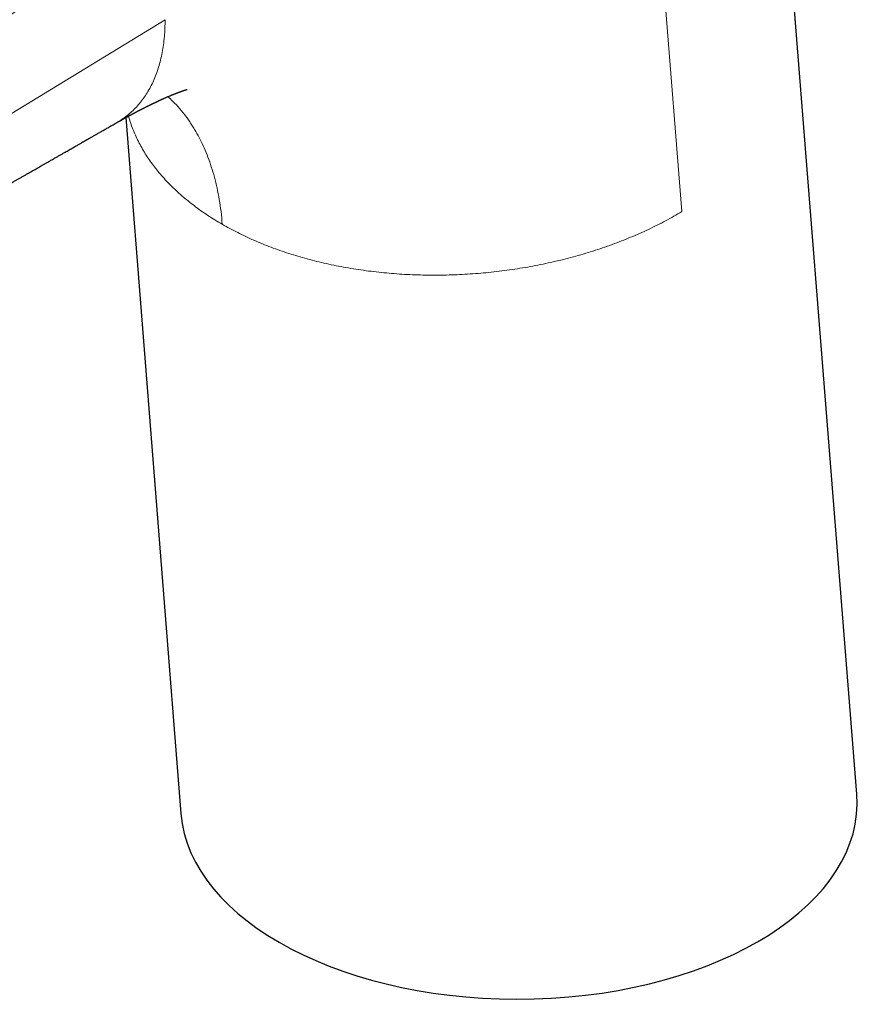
# Model space of a CAD drawing. Header units: millimetres. Extents: x 8 to 533, y 12 to 438.
# Tile 12 of 98: x 465 to 524, y 73 to 141. Entities that reach past the tile are written whole.
import ezdxf

# ---------------------------------------------------------------- set-up
doc = ezdxf.new("R2010")
doc.units = ezdxf.units.MM

msp = doc.modelspace()

# ---------------------------------------------------------------- linework, layer by layer
at = {"color": 7, "linetype": 'Continuous', "lineweight": 30}
for p, q in [((523.562, 87.288), (516.097, 181.509)), ((472.666, 134.409), (476.506, 85.942))]:
    msp.add_line(p, q, dxfattribs=at)
at = {"color": 252, "linetype": 'Continuous', "lineweight": 0}
for p, q in [((511.383, 127.858), (508.714, 161.542)), ((475.408, 141.225), (438.404, 118.652))]:
    msp.add_line(p, q, dxfattribs=at)
at = {"color": 7, "linetype": 'Continuous', "lineweight": 30}
msp.add_ellipse((500.034, 86.615), major_axis=(23.552, 0.078), ratio=0.577279, start_param=3.185385, end_param=6.326977, dxfattribs=at)
at = {"color": 252, "linetype": 'Continuous', "lineweight": 0}
for points, knots in [([(430.809, 123.475), (432.516, 124.516), (435.929, 126.599), (441.065, 129.722), (446.21, 132.845), (451.365, 135.971), (456.529, 139.102), (461.602, 142.179), (466.583, 145.204), (471.47, 148.179), (476.362, 151.164), (481.256, 154.161), (484.522, 156.171), (486.154, 157.175)], [0, 0, 0, 0, 0.093331, 0.186663, 0.279996, 0.373329, 0.466664, 0.559998, 0.647998, 0.735999, 0.823999, 0.912, 1, 1, 1, 1]), ([(486.861, 156.026), (485.893, 155.387), (483.959, 154.109), (481.059, 152.204), (478.164, 150.309), (475.273, 148.424), (472.386, 146.551), (469.559, 144.723), (466.79, 142.941), (464.08, 141.204), (461.373, 139.476), (458.671, 137.758), (455.972, 136.049), (453.277, 134.35), (450.586, 132.66), (447.898, 130.98), (445.214, 129.31), (442.55, 127.659), (439.906, 126.026), (437.281, 124.414), (434.66, 122.809), (432.914, 121.746), (432.041, 121.215)], [0, 0, 0, 0, 0.053121, 0.106146, 0.159076, 0.211909, 0.264648, 0.317291, 0.36684, 0.416305, 0.465687, 0.514986, 0.564201, 0.613334, 0.662385, 0.711354, 0.760241, 0.809046, 0.856902, 0.904679, 0.952378, 1, 1, 1, 1]), ([(472.013, 134.045), (472.12, 134.107), (472.35, 134.243), (472.683, 134.483), (473.017, 134.758), (473.331, 135.06), (473.627, 135.389), (473.903, 135.745), (474.158, 136.127), (474.391, 136.535), (474.602, 136.968), (474.789, 137.425), (474.953, 137.906), (475.092, 138.41), (475.206, 138.935), (475.295, 139.48), (475.358, 140.045), (475.398, 140.626), (475.405, 141.025), (475.408, 141.225)], [0, 0, 0, 0, 0.05152, 0.110798, 0.170087, 0.229377, 0.288659, 0.347932, 0.407201, 0.466477, 0.525757, 0.585038, 0.644317, 0.703595, 0.762876, 0.822158, 0.881437, 0.940717, 1, 1, 1, 1]), ([(475.594, 135.862), (475.712, 135.756), (476.005, 135.497), (476.434, 135.024), (476.772, 134.604), (476.984, 134.313), (477.082, 134.173), (477.178, 134.031), (477.273, 133.886), (477.367, 133.738), (477.459, 133.586), (477.624, 133.307), (477.853, 132.884), (478.133, 132.293), (478.393, 131.659), (478.631, 130.979), (478.843, 130.259), (479.028, 129.498), (479.181, 128.699), (479.306, 127.859), (479.36, 127.272), (479.387, 126.976)], [0, 0, 0, 0, 0.054877, 0.135287, 0.217172, 0.235787, 0.254492, 0.273289, 0.292182, 0.31117, 0.330257, 0.349443, 0.415417, 0.48317, 0.552733, 0.624106, 0.697247, 0.770708, 0.845694, 0.922142, 1, 1, 1, 1]), ([(472.856, 134.513), (472.923, 134.285), (473.079, 133.759), (473.429, 132.955), (473.886, 132.101), (474.432, 131.271), (475.062, 130.469), (475.773, 129.696), (476.564, 128.957), (477.431, 128.255), (478.366, 127.589), (479.047, 127.18), (479.387, 126.976)], [0, 0, 0, 0, 0.078272, 0.180686, 0.2831, 0.385515, 0.487929, 0.590343, 0.692757, 0.795172, 0.897586, 1, 1, 1, 1])]:
    msp.add_open_spline(points, degree=3, knots=knots, dxfattribs=at)
at = {"color": 7, "linetype": 'Continuous', "lineweight": 30}
for points, knots in [([(472.014, 134.043), (472.026, 134.05), (472.053, 134.065), (472.094, 134.089), (472.138, 134.114), (472.183, 134.139), (472.228, 134.165), (472.273, 134.19), (472.317, 134.215), (472.36, 134.239), (472.403, 134.263), (472.443, 134.286), (472.488, 134.31), (472.537, 134.338), (472.593, 134.369), (472.651, 134.401), (472.713, 134.435), (472.777, 134.47), (472.839, 134.504), (472.892, 134.532), (472.936, 134.556), (472.976, 134.578), (473.017, 134.6), (473.062, 134.624), (473.107, 134.648), (473.149, 134.671), (473.187, 134.691), (473.223, 134.71), (473.258, 134.729), (473.294, 134.748), (473.334, 134.769), (473.375, 134.79), (473.411, 134.809), (473.441, 134.825), (473.467, 134.839), (473.492, 134.852), (473.519, 134.866), (473.551, 134.883), (473.588, 134.902), (473.626, 134.921), (473.66, 134.939), (473.691, 134.955), (473.722, 134.971), (473.76, 134.99), (473.798, 135.01), (473.833, 135.028), (473.859, 135.041), (473.883, 135.053), (473.907, 135.065), (473.934, 135.079), (473.961, 135.093), (473.986, 135.105), (474.008, 135.116), (474.029, 135.127), (474.047, 135.136), (474.066, 135.145), (474.087, 135.156), (474.113, 135.169), (474.141, 135.183), (474.167, 135.196), (474.19, 135.207), (474.21, 135.217), (474.227, 135.226), (474.245, 135.234), (474.265, 135.245), (474.288, 135.256), (474.31, 135.266), (474.328, 135.275), (474.343, 135.283), (474.358, 135.29), (474.373, 135.297), (474.39, 135.306), (474.408, 135.315), (474.429, 135.325), (474.451, 135.336), (474.476, 135.348), (474.5, 135.359), (474.525, 135.372), (474.555, 135.386), (474.59, 135.403), (474.627, 135.421), (474.663, 135.437), (474.693, 135.452), (474.718, 135.464), (474.742, 135.475), (474.767, 135.487), (474.794, 135.5), (474.822, 135.513), (474.848, 135.525), (474.875, 135.538), (474.902, 135.551), (474.93, 135.563), (474.954, 135.575), (474.975, 135.585), (474.997, 135.595), (475.021, 135.606), (475.051, 135.619), (475.085, 135.635), (475.122, 135.652), (475.163, 135.67), (475.206, 135.69), (475.251, 135.71), (475.298, 135.731), (475.347, 135.753), (475.4, 135.777), (475.456, 135.801), (475.524, 135.831), (475.601, 135.865), (475.684, 135.9), (475.759, 135.932), (475.825, 135.96), (475.884, 135.984), (475.938, 136.006), (475.988, 136.027), (476.032, 136.045), (476.07, 136.06), (476.102, 136.072), (476.128, 136.083), (476.151, 136.092), (476.166, 136.098), (476.177, 136.102), (476.182, 136.104), (476.188, 136.107), (476.195, 136.109), (476.204, 136.113), (476.215, 136.117), (476.227, 136.122), (476.239, 136.126), (476.249, 136.13), (476.259, 136.134), (476.27, 136.138), (476.284, 136.144), (476.301, 136.15), (476.317, 136.156), (476.333, 136.162), (476.346, 136.167), (476.359, 136.172), (476.373, 136.177), (476.388, 136.183), (476.403, 136.189), (476.417, 136.194), (476.428, 136.198), (476.438, 136.202), (476.447, 136.205), (476.458, 136.209), (476.468, 136.213), (476.478, 136.216), (476.485, 136.219), (476.492, 136.221), (476.498, 136.224), (476.506, 136.226), (476.514, 136.23), (476.525, 136.233), (476.537, 136.238), (476.549, 136.242), (476.558, 136.245), (476.568, 136.249), (476.58, 136.253), (476.594, 136.258), (476.609, 136.263), (476.623, 136.268), (476.635, 136.272), (476.647, 136.276), (476.658, 136.28), (476.669, 136.284), (476.681, 136.288), (476.693, 136.292), (476.703, 136.296), (476.713, 136.299), (476.721, 136.302), (476.73, 136.304), (476.738, 136.307), (476.746, 136.31), (476.755, 136.313), (476.764, 136.316), (476.774, 136.319), (476.784, 136.322), (476.795, 136.326), (476.807, 136.329), (476.819, 136.333), (476.83, 136.337), (476.842, 136.34), (476.852, 136.344), (476.862, 136.347), (476.872, 136.349), (476.887, 136.354), (476.905, 136.359), (476.919, 136.363), (476.927, 136.365), (476.931, 136.366), (476.935, 136.367), (476.938, 136.368), (476.941, 136.369), (476.943, 136.37), (476.945, 136.37), (476.947, 136.371), (476.948, 136.371), (476.949, 136.371), (476.95, 136.371), (476.951, 136.372), (476.951, 136.372), (476.952, 136.372), (476.952, 136.372), (476.952, 136.372)], [0, 0, 0, 0, 0.004763, 0.010343, 0.015937, 0.021859, 0.027664, 0.03324, 0.03937, 0.044679, 0.050251, 0.055713, 0.060484, 0.067624, 0.075032, 0.082274, 0.090355, 0.099115, 0.10751, 0.114768, 0.119895, 0.124844, 0.130377, 0.136442, 0.142591, 0.148101, 0.153093, 0.157863, 0.162258, 0.166996, 0.172439, 0.178203, 0.18329, 0.186926, 0.190315, 0.193655, 0.197154, 0.201204, 0.206763, 0.212034, 0.216719, 0.220719, 0.224655, 0.229623, 0.236162, 0.240466, 0.243986, 0.247186, 0.250322, 0.254116, 0.258409, 0.261651, 0.264743, 0.267632, 0.27025, 0.27266, 0.27545, 0.279485, 0.283613, 0.287322, 0.29062, 0.293535, 0.295621, 0.298109, 0.301135, 0.304659, 0.307864, 0.310571, 0.312591, 0.314567, 0.316775, 0.319215, 0.321945, 0.324905, 0.328243, 0.331959, 0.335758, 0.338899, 0.34325, 0.348775, 0.354779, 0.360083, 0.364716, 0.368412, 0.371675, 0.375423, 0.379899, 0.384273, 0.388346, 0.392281, 0.396723, 0.401179, 0.405099, 0.408408, 0.411122, 0.415287, 0.420164, 0.425751, 0.432047, 0.439052, 0.446762, 0.454366, 0.462548, 0.471305, 0.480636, 0.490539, 0.500978, 0.517025, 0.532143, 0.54634, 0.558242, 0.56942, 0.579878, 0.58962, 0.598652, 0.606978, 0.613429, 0.619238, 0.624303, 0.628625, 0.62997, 0.631223, 0.632389, 0.633974, 0.636312, 0.638677, 0.641506, 0.644498, 0.646964, 0.648877, 0.651505, 0.654953, 0.659274, 0.663639, 0.667456, 0.670727, 0.673843, 0.677467, 0.681336, 0.685511, 0.689584, 0.692775, 0.694872, 0.697439, 0.700477, 0.703615, 0.706289, 0.708459, 0.710282, 0.712136, 0.714054, 0.716654, 0.719905, 0.723781, 0.727404, 0.730359, 0.732919, 0.73689, 0.741601, 0.746761, 0.751502, 0.755817, 0.759783, 0.763768, 0.767769, 0.772268, 0.776896, 0.781231, 0.784861, 0.788307, 0.791772, 0.795242, 0.79887, 0.802581, 0.806922, 0.8118, 0.816844, 0.821518, 0.828325, 0.834614, 0.841412, 0.848365, 0.855336, 0.862325, 0.869333, 0.876361, 0.898557, 0.920908, 0.926728, 0.932559, 0.938401, 0.944257, 0.950372, 0.956369, 0.961834, 0.966491, 0.971072, 0.975646, 0.980476, 0.986014, 0.991784, 0.996539, 1, 1, 1, 1]), ([(440.133, 115.77), (440.158, 115.784), (440.223, 115.822), (440.327, 115.881), (440.443, 115.947), (440.551, 116.01), (440.653, 116.068), (440.748, 116.122), (440.84, 116.176), (440.934, 116.229), (441.031, 116.285), (441.132, 116.343), (441.243, 116.407), (441.364, 116.476), (441.494, 116.551), (441.625, 116.626), (441.793, 116.722), (441.995, 116.838), (442.231, 116.974), (442.462, 117.106), (442.687, 117.235), (442.909, 117.363), (443.099, 117.472), (443.258, 117.563), (443.388, 117.638), (443.519, 117.713), (443.649, 117.788), (443.777, 117.861), (443.898, 117.93), (444.013, 117.996), (444.12, 118.058), (444.225, 118.118), (444.333, 118.18), (444.448, 118.246), (444.572, 118.317), (444.693, 118.386), (444.81, 118.454), (444.921, 118.517), (445.031, 118.58), (445.139, 118.642), (445.25, 118.706), (445.363, 118.771), (445.478, 118.837), (445.592, 118.902), (445.702, 118.965), (445.809, 119.027), (445.911, 119.085), (446.005, 119.139), (446.087, 119.186), (446.158, 119.227), (446.22, 119.262), (446.285, 119.299), (446.355, 119.34), (446.432, 119.384), (446.516, 119.432), (446.607, 119.485), (446.704, 119.54), (446.89, 119.646), (447.158, 119.801), (447.432, 119.957), (447.624, 120.067), (447.737, 120.132), (447.847, 120.196), (447.952, 120.256), (448.049, 120.311), (448.133, 120.36), (448.205, 120.401), (448.266, 120.436), (448.322, 120.468), (448.373, 120.497), (448.42, 120.524), (448.467, 120.551), (448.517, 120.58), (448.575, 120.613), (448.638, 120.649), (448.707, 120.689), (448.783, 120.732), (448.864, 120.778), (448.96, 120.834), (449.072, 120.898), (449.201, 120.972), (449.335, 121.049), (449.454, 121.117), (449.557, 121.176), (449.64, 121.224), (449.723, 121.271), (449.801, 121.316), (449.873, 121.357), (449.939, 121.395), (450, 121.43), (450.056, 121.462), (450.107, 121.491), (450.152, 121.517), (450.194, 121.542), (450.249, 121.573), (450.317, 121.612), (450.402, 121.661), (450.495, 121.714), (450.595, 121.771), (450.702, 121.833), (450.816, 121.898), (450.936, 121.967), (451.063, 122.04), (451.197, 122.117), (451.338, 122.198), (451.486, 122.282), (451.641, 122.371), (451.775, 122.448), (451.885, 122.511), (451.967, 122.558), (452.044, 122.602), (452.115, 122.643), (452.181, 122.681), (452.24, 122.715), (452.294, 122.745), (452.341, 122.772), (452.384, 122.797), (452.427, 122.822), (452.471, 122.847), (452.517, 122.873), (452.565, 122.901), (452.626, 122.936), (452.701, 122.979), (452.791, 123.03), (452.885, 123.084), (453.029, 123.167), (453.224, 123.278), (453.471, 123.42), (453.678, 123.539), (453.837, 123.63), (453.946, 123.692), (454.048, 123.751), (454.144, 123.806), (454.233, 123.857), (454.315, 123.904), (454.391, 123.948), (454.462, 123.989), (454.532, 124.028), (454.603, 124.069), (454.675, 124.11), (454.749, 124.153), (454.824, 124.196), (454.901, 124.24), (454.98, 124.285), (455.063, 124.333), (455.153, 124.385), (455.251, 124.44), (455.356, 124.501), (455.459, 124.56), (455.561, 124.618), (455.66, 124.675), (455.763, 124.734), (455.867, 124.793), (455.966, 124.851), (456.058, 124.903), (456.141, 124.951), (456.211, 124.991), (456.269, 125.024), (456.317, 125.051), (456.361, 125.077), (456.413, 125.107), (456.48, 125.145), (456.563, 125.192), (456.653, 125.244), (456.75, 125.3), (456.854, 125.359), (456.962, 125.421), (457.137, 125.522), (457.382, 125.662), (457.625, 125.801), (457.803, 125.903), (457.91, 125.965), (458.017, 126.026), (458.119, 126.084), (458.215, 126.139), (458.302, 126.189), (458.381, 126.235), (458.452, 126.275), (458.517, 126.313), (458.576, 126.346), (458.625, 126.374), (458.667, 126.398), (458.704, 126.42), (458.745, 126.443), (458.79, 126.469), (458.839, 126.497), (458.897, 126.53), (458.964, 126.568), (459.04, 126.612), (459.121, 126.658), (459.377, 126.805), (459.636, 126.953), (459.894, 127.101), (459.977, 127.149), (460.056, 127.194), (460.13, 127.237), (460.198, 127.276), (460.261, 127.312), (460.316, 127.343), (460.365, 127.371), (460.411, 127.398), (460.458, 127.425), (460.511, 127.455), (460.568, 127.488), (460.638, 127.528), (460.721, 127.575), (460.818, 127.631), (460.923, 127.691), (461.035, 127.755), (461.147, 127.819), (461.261, 127.885), (461.376, 127.951), (461.491, 128.016), (461.598, 128.078), (461.699, 128.135), (461.794, 128.19), (461.886, 128.243), (461.979, 128.296), (462.073, 128.35), (462.17, 128.405), (462.269, 128.462), (462.426, 128.552), (462.64, 128.675), (462.913, 128.831), (463.193, 128.991), (463.477, 129.154), (463.723, 129.295), (463.928, 129.412), (464.087, 129.503), (464.241, 129.592), (464.391, 129.678), (464.537, 129.761), (464.68, 129.843), (464.83, 129.929), (464.989, 130.02), (465.162, 130.119), (465.341, 130.222), (465.524, 130.326), (465.71, 130.433), (465.936, 130.563), (466.202, 130.715), (466.507, 130.89), (466.739, 131.022), (466.897, 131.113), (466.98, 131.161), (467.066, 131.21), (467.156, 131.261), (467.251, 131.316), (467.352, 131.374), (467.459, 131.435), (467.571, 131.499), (467.715, 131.582), (467.885, 131.679), (468.078, 131.789), (468.261, 131.894), (468.43, 131.991), (468.585, 132.079), (468.726, 132.16), (468.859, 132.237), (468.986, 132.309), (469.106, 132.378), (469.218, 132.442), (469.324, 132.503), (469.423, 132.56), (469.516, 132.613), (469.603, 132.662), (469.682, 132.708), (469.755, 132.75), (469.817, 132.785), (469.868, 132.814), (469.91, 132.839), (469.948, 132.86), (469.982, 132.88), (470.009, 132.895), (470.033, 132.909), (470.056, 132.922), (470.087, 132.939), (470.125, 132.961), (470.172, 132.988), (470.226, 133.019), (470.287, 133.054), (470.355, 133.093), (470.431, 133.137), (470.514, 133.184), (470.604, 133.236), (470.701, 133.291), (470.805, 133.351), (470.917, 133.415), (471.035, 133.483), (471.161, 133.555), (471.291, 133.629), (471.425, 133.706), (471.563, 133.785), (471.708, 133.868), (471.859, 133.954), (471.962, 134.013), (472.014, 134.043)], [0, 0, 0, 0, 0.0023632, 0.0061485, 0.0097935, 0.0132023, 0.0163751, 0.0193117, 0.0221489, 0.0250923, 0.0281441, 0.0313042, 0.0345726, 0.0385637, 0.0426926, 0.0468047, 0.0508543, 0.0584874, 0.0658883, 0.0730769, 0.0801431, 0.087098, 0.0939562, 0.0980121, 0.1020933, 0.1061997, 0.1103301, 0.1143468, 0.1181574, 0.1217618, 0.1251616, 0.1282751, 0.1316411, 0.1352595, 0.1391305, 0.143254, 0.146671, 0.150174, 0.1536287, 0.1570317, 0.1603831, 0.1640624, 0.1676773, 0.1712279, 0.1747142, 0.1781108, 0.181294, 0.1842469, 0.1869697, 0.1890131, 0.1909051, 0.1928633, 0.1950619, 0.197501, 0.2001306, 0.2029921, 0.206084, 0.2092562, 0.2204314, 0.2313661, 0.2349576, 0.2385223, 0.2420263, 0.2453135, 0.248365, 0.2511806, 0.2532274, 0.2551286, 0.2568842, 0.2584942, 0.2599587, 0.2613094, 0.2629157, 0.2647115, 0.2666967, 0.2688713, 0.2712354, 0.2737883, 0.2764737, 0.2803229, 0.2843536, 0.2885658, 0.2929596, 0.2955519, 0.2982034, 0.3008457, 0.3033011, 0.3055605, 0.307624, 0.3094916, 0.3113196, 0.3129105, 0.3142643, 0.3155488, 0.3169249, 0.3193484, 0.3220124, 0.3249168, 0.3280616, 0.3314468, 0.3350024, 0.3387744, 0.3427619, 0.3469647, 0.3513829, 0.3560165, 0.3608655, 0.3659299, 0.3686497, 0.3712364, 0.3736483, 0.3758854, 0.3779476, 0.379835, 0.3814735, 0.3829528, 0.384274, 0.3855745, 0.3869472, 0.3883921, 0.3899091, 0.3914984, 0.3941418, 0.3969634, 0.399952, 0.4030122, 0.4104989, 0.4182682, 0.4263202, 0.429908, 0.4333138, 0.4365207, 0.4395286, 0.4423376, 0.4449028, 0.4472761, 0.4494607, 0.4516049, 0.4538348, 0.4561071, 0.4584217, 0.4607786, 0.4631778, 0.4656208, 0.4682344, 0.471041, 0.4740904, 0.4773827, 0.4809178, 0.4838658, 0.4869637, 0.4902115, 0.4935646, 0.4967099, 0.4995867, 0.5021951, 0.5045351, 0.5061854, 0.5076699, 0.5089907, 0.510301, 0.5126562, 0.5152473, 0.5180743, 0.5211373, 0.5244344, 0.5278418, 0.5312845, 0.5409328, 0.550847, 0.5542108, 0.5576041, 0.5610029, 0.5642227, 0.5672247, 0.5700089, 0.5724347, 0.5746668, 0.5767054, 0.5785504, 0.5802018, 0.5813216, 0.5824539, 0.5837276, 0.5851425, 0.5866987, 0.5883962, 0.5905783, 0.5929566, 0.5955311, 0.5981961, 0.6171361, 0.6198281, 0.6224847, 0.6249771, 0.6272914, 0.6294279, 0.6313864, 0.6331669, 0.6346428, 0.6359967, 0.6374663, 0.6391063, 0.6409168, 0.6428976, 0.6456652, 0.6487088, 0.6520285, 0.6556154, 0.6591818, 0.6625884, 0.6663982, 0.669986, 0.6733519, 0.6764958, 0.6794751, 0.6823, 0.6851876, 0.688151, 0.6911903, 0.6943055, 0.6974965, 0.7058993, 0.7144679, 0.7232045, 0.7321304, 0.741251, 0.7463504, 0.7513988, 0.756246, 0.7608911, 0.7655407, 0.7699688, 0.7743812, 0.7795874, 0.7849979, 0.7906127, 0.7963788, 0.8022288, 0.8081624, 0.8176558, 0.8272601, 0.8368639, 0.8394773, 0.8420906, 0.8447247, 0.8475327, 0.8505454, 0.8537036, 0.8570594, 0.8606126, 0.8642686, 0.8705863, 0.8766224, 0.8823769, 0.8878497, 0.8924982, 0.8969222, 0.9011217, 0.9050967, 0.9088472, 0.9123737, 0.9156851, 0.9187842, 0.9217217, 0.9244392, 0.9269367, 0.9292142, 0.9312717, 0.932734, 0.9340605, 0.9352511, 0.936306, 0.9372337, 0.9377865, 0.9385187, 0.9394302, 0.94067, 0.9421368, 0.9438306, 0.9457514, 0.9478991, 0.9502739, 0.9528756, 0.9557043, 0.9587459, 0.9620124, 0.965504, 0.9692204, 0.9731619, 0.9773283, 0.9814627, 0.985797, 0.9903314, 0.9950657, 1, 1, 1, 1])]:
    msp.add_open_spline(points, degree=3, knots=knots, dxfattribs=at)
at = {"color": 252, "linetype": 'Continuous', "lineweight": 0}
msp.add_open_spline([(479.387, 126.976), (479.74, 126.78), (480.446, 126.388), (481.583, 125.858), (482.771, 125.374), (484.012, 124.94), (485.299, 124.559), (486.628, 124.231), (487.994, 123.957), (489.391, 123.739), (490.813, 123.578), (492.256, 123.474), (493.712, 123.428), (495.178, 123.439), (496.647, 123.509), (498.113, 123.636), (499.57, 123.819), (501.013, 124.06), (502.437, 124.355), (503.835, 124.705), (505.202, 125.108), (506.533, 125.561), (507.823, 126.065), (509.065, 126.616), (510.26, 127.21), (511.008, 127.642), (511.383, 127.858)], degree=3, dxfattribs=at)

doc.saveas('drawing.dxf')
